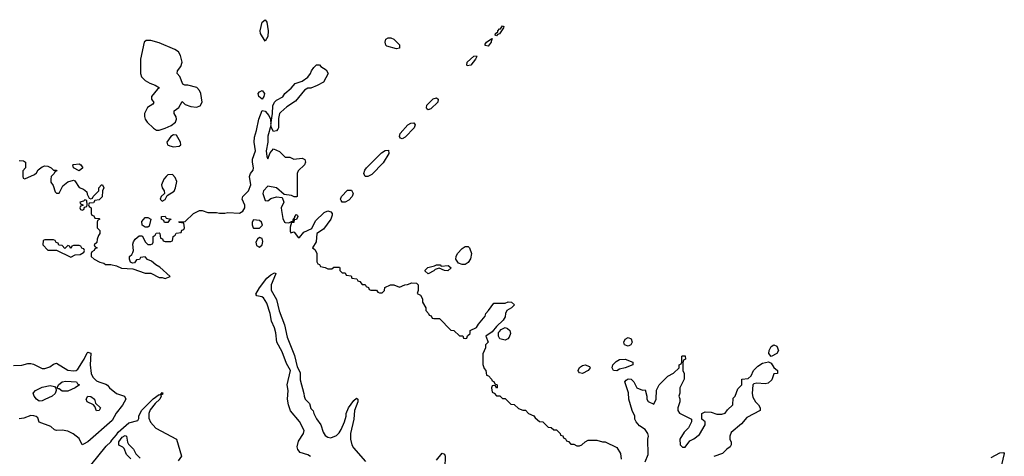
# Model space of a CAD drawing. Header units: inches. Extents: x 2710751 to 2829008, y 857003 to 965602.
# Tile 5 of 256: x 2729553 to 2736442, y 865669 to 868728. Entities that reach past the tile are written whole.
import ezdxf

# ---------------------------------------------------------------- set-up
doc = ezdxf.new("R2010")
doc.units = ezdxf.units.IN
doc.header["$MEASUREMENT"] = 0
doc.layers.add('C7826', color=7, linetype='Continuous')
doc.layers.add('C7836', color=7, linetype='Continuous')

msp = doc.modelspace()

# ---------------------------------------------------------------- linework, layer by layer
at = {"layer": 'C7826', "color": 2}
for points, elevation in [([(2729550, 867742), (2729579.6, 867739.6), (2729594, 867730), (2729594, 867690), (2729574, 867670), (2729574, 867630), (2729578, 867618), (2729590, 867614), (2729656.4, 867643.6), (2729670, 867654), (2729683.1, 867676.9), (2729710, 867698), (2729730, 867704.7), (2729750, 867702), (2729774, 867690), (2729790, 867674), (2729810, 867674), (2729814, 867670), (2729798, 867662), (2729794, 867650), (2729774, 867630), (2729772, 867610), (2729772, 867590), (2729786.4, 867566.4), (2729801, 867521), (2729810, 867512), (2729830, 867512), (2729856, 867564), (2729877.5, 867582.5), (2729890, 867591.3), (2729930, 867604.7), (2729938.8, 867598.8), (2729970, 867552), (2729999.8, 867539.8), (2730000, 867539.6)], 14), ([(2730000, 867457.4), (2729974, 867450), (2729978, 867438), (2729994, 867430), (2729994, 867426), (2729978, 867422), (2729974, 867410), (2729978, 867398), (2729990, 867394), (2730000, 867397.3)], 14), ([(2730000, 867122.7), (2729987.3, 867127.3), (2729982, 867142), (2729970, 867146), (2729930, 867146), (2729918, 867142), (2729910, 867126), (2729902, 867142), (2729890, 867146), (2729870, 867126), (2729850, 867146), (2729827.3, 867147.3), (2729822, 867162), (2729807.3, 867167.3), (2729802, 867182), (2729790, 867186), (2729730, 867186), (2729718, 867182), (2729714, 867150), (2729750, 867114), (2729810, 867114), (2729910, 867064.7), (2729940.4, 867079.6), (2729976.4, 867083.6), (2730000, 867096.9)], 14), ([(2729510, 866306), (2729567.7, 866307.7), (2729610, 866318.8), (2729630, 866318.8), (2729650, 866314.8), (2729710, 866285.5), (2729730, 866285.5), (2729763.7, 866296.3), (2729790, 866316), (2729810, 866322.8), (2729890, 866273), (2729930, 866267.7), (2729949.3, 866270.7), (2729960.2, 866279.8), (2730000, 866341.9)], 10), ([(2730000, 865754.4), (2729990, 865749.3), (2729970, 865794), (2729927.2, 865827.2), (2729890, 865846), (2729850, 865853.2), (2729810, 865849.4), (2729795.5, 865855.5), (2729770, 865879), (2729690, 865909), (2729679, 865939), (2729669, 865949), (2729652.9, 865952.9), (2729630, 865954.5), (2729582.6, 865937.4), (2729550, 865933)], 10)]:
    msp.add_lwpolyline(points, dxfattribs=dict(at, elevation=elevation))
for points, elevation in [([(2729970, 867668), (2729928.9, 867688.9), (2729926, 867710), (2729930, 867714), (2729970, 867718), (2729982, 867710), (2729994, 867690)], 14), ([(2729690, 866056.2), (2729670, 866069.5), (2729653.3, 866090), (2729648.2, 866111.8), (2729662.7, 866130), (2729710, 866154.9), (2729766.4, 866166.4), (2729797.5, 866157.5), (2729807.1, 866147.1), (2729807.7, 866130), (2729800.7, 866110), (2729781, 866090), (2729730, 866067), (2729710, 866057)], 6), ([(2729890, 866125.1), (2729850, 866126.6), (2729830, 866141.2), (2729822, 866142), (2729815.3, 866150), (2729825.2, 866170), (2729849.3, 866190), (2729876.9, 866196.9), (2729950, 866190.3), (2729958, 866178), (2729970.6, 866170), (2729941, 866150)], 6)]:
    msp.add_lwpolyline(points, close=True, dxfattribs=dict(at, elevation=elevation))
at = {"layer": 'C7836', "color": 2}
for points, elevation in [([(2731270, 868577.2), (2731238.9, 868630), (2731235.1, 868650), (2731249.7, 868710.4), (2731270, 868727.7), (2731281.3, 868710), (2731292.6, 868650), (2731289, 868611)], 14), ([(2732890, 868615.3), (2732880.2, 868620.2), (2732882.7, 868630), (2732897.5, 868642.5), (2732898, 868650), (2732910, 868664), (2732916.5, 868663.5), (2732930, 868684.7), (2732939.8, 868679.8), (2732938.8, 868670), (2732910, 868629.5), (2732895.9, 868624.1)], 14), ([(2730470, 868582.7), (2730438, 868582), (2730424.7, 868570), (2730398, 868450), (2730398, 868350), (2730406.4, 868326.4), (2730430, 868302), (2730463.5, 868283.5), (2730502, 868270), (2730531.3, 868250), (2730518, 868242), (2730474.8, 868190), (2730476, 868170), (2730491.6, 868148.4), (2730483.6, 868136.4), (2730447.5, 868112.5), (2730426, 868070), (2730426, 868050), (2730431, 868030), (2730446, 868010), (2730490, 867966.8), (2730510, 867954), (2730530, 867954.9), (2730570, 867967.8), (2730613.1, 867986.9), (2730643.1, 868010), (2730649.8, 868030), (2730647.6, 868047.6), (2730633.6, 868070), (2730633.2, 868090), (2730667.2, 868112.8), (2730690, 868155.5), (2730710, 868133), (2730750, 868120.5), (2730790, 868114.8), (2730815.1, 868124.9), (2730829, 868150), (2730821.2, 868210), (2730811.9, 868231.9), (2730791.5, 868251.5), (2730730, 868269.6), (2730708, 868268), (2730695.3, 868275.3), (2730673.5, 868330), (2730655.1, 868350), (2730658, 868370), (2730680.2, 868399.8), (2730688.7, 868430), (2730677.4, 868477.4), (2730663.1, 868503.1), (2730639.4, 868519.4), (2730530, 868565.1)], 18), ([(2732190, 868524), (2732122.7, 868542.7), (2732115.3, 868550), (2732109.3, 868569.3), (2732115.3, 868590), (2732130, 868601), (2732150, 868600.7), (2732170.4, 868590.4), (2732210.5, 868550.5), (2732210, 868528.7)], 14), ([(2732830, 868542.4), (2732810, 868546.6), (2732810, 868556), (2732818, 868570), (2732856, 868596), (2732862, 868590), (2732853.4, 868586.6), (2732852, 868570)], 14), ([(2732684.7, 868404.7), (2732680.9, 868410), (2732683, 868430), (2732730, 868472.7), (2732750, 868474), (2732752.4, 868470), (2732742, 868450), (2732710, 868409.7)], 14), ([(2731250, 868172), (2731225.1, 868190), (2731220.5, 868210), (2731230, 868221.6), (2731250, 868232.4), (2731267, 868210), (2731262, 868190)], 14), ([(2732410, 868097), (2732402.8, 868102.8), (2732398.4, 868110), (2732402.4, 868130), (2732446.8, 868173.2), (2732470, 868179.3), (2732480.5, 868170), (2732479.5, 868150), (2732430, 868102.4)], 14), ([(2732230, 867892), (2732217.5, 867897.5), (2732209.6, 867910), (2732215.6, 867930), (2732269.8, 867990.2), (2732290, 868003.8), (2732310, 868004), (2732319.3, 867990), (2732312.4, 867970), (2732250, 867905.1)], 14), ([(2730630, 867921.3), (2730610, 867909.6), (2730582.4, 867870), (2730587.3, 867850), (2730603.1, 867843.1), (2730630, 867837.6), (2730670, 867842), (2730681.2, 867850), (2730679.3, 867870), (2730650, 867918.4)], 18), ([(2731969.5, 867629.5), (2731961.3, 867650), (2731967.5, 867672.5), (2731980.5, 867690), (2732085.3, 867794.7), (2732110, 867812.4), (2732134, 867814), (2732136.4, 867790), (2732095.8, 867724.2), (2732016.8, 867643.2), (2731990, 867629.6)], 14), ([(2730623.1, 867643.1), (2730590, 867640.9), (2730577.3, 867630), (2730562.4, 867610), (2730546, 867570), (2730550.5, 867550.5), (2730562.8, 867530), (2730566, 867510), (2730542, 867490), (2730534.8, 867470), (2730550, 867457.3), (2730570, 867467.3), (2730584.7, 867495.3), (2730632.9, 867527.1), (2730644, 867550), (2730653.6, 867593.6), (2730642, 867622)], 18), ([(2731830, 867449.6), (2731809.7, 867449.7), (2731801.7, 867461.7), (2731798.7, 867470), (2731804.2, 867490), (2731846.4, 867533.6), (2731874.4, 867534.4), (2731886.7, 867510), (2731879.5, 867490), (2731856, 867464)], 14), ([(2730430, 867275.3), (2730409.3, 867289.3), (2730407, 867313), (2730430, 867341), (2730450, 867342.8), (2730471.3, 867330), (2730458, 867282), (2730450, 867275.3)], 14), ([(2730590, 867306), (2730567.3, 867307.3), (2730562, 867322), (2730546, 867330), (2730546, 867350), (2730570, 867351.3), (2730578, 867338), (2730614, 867330), (2730598, 867322)], 14), ([(2731190, 867325.2), (2731179.1, 867310), (2731179.1, 867290), (2731186, 867270), (2731190, 867266.8), (2731230, 867268), (2731251.8, 867288.2), (2731244.5, 867310), (2731230, 867320.5)], 14), ([(2731230, 867201.2), (2731216, 867190), (2731204.9, 867170), (2731210, 867146), (2731230, 867134.8), (2731249, 867150), (2731254, 867174), (2731250, 867195.3)], 14), ([(2732650, 867012.7), (2732623.3, 867023.3), (2732604.5, 867050), (2732607, 867070), (2732616.2, 867090), (2732650, 867125.5), (2732670, 867138), (2732690, 867139.1), (2732700.7, 867130), (2732713.4, 867090), (2732707.7, 867052.3), (2732690, 867028), (2732670, 867014)], 14), ([(2732502, 867002), (2732550, 867006), (2732570.8, 866990), (2732549.2, 866969.2), (2732526, 866970), (2732487.3, 866987.3), (2732461, 866979), (2732450, 866968), (2732410, 866948), (2732390, 866966), (2732390, 866974), (2732408, 866992), (2732456.4, 867003.6), (2732468.4, 867011.6), (2732494, 867010)], 14), ([(2732950, 866482.7), (2732912.7, 866492.7), (2732902.7, 866510), (2732903.7, 866536.3), (2732910, 866544.7), (2732921.2, 866558.8), (2732950, 866572), (2732965.4, 866565.4), (2732982, 866550), (2732986, 866530), (2732976.8, 866503.2), (2732967.7, 866492.3)], 14), ([(2733810, 866441.2), (2733784, 866450), (2733779, 866470), (2733790, 866491), (2733810, 866500.7), (2733832.4, 866492.4), (2733839.1, 866470), (2733830, 866449.2)], 14), ([(2734810, 866368), (2734795.3, 866390), (2734797.2, 866410), (2734810, 866438), (2734830, 866451.3), (2734850, 866442), (2734861, 866410), (2734850.6, 866389.4)], 14), ([(2733490, 866249.3), (2733470, 866255.3), (2733463.7, 866263.7), (2733461.2, 866270), (2733470, 866291), (2733490, 866306), (2733510, 866311), (2733538.8, 866298.8), (2733544.7, 866290), (2733531.3, 866270)], 14), ([(2733730, 866268), (2733708, 866270), (2733699, 866290), (2733704, 866310), (2733727.2, 866332.8), (2733750, 866346.8), (2733790, 866350.8), (2733842, 866330), (2733842, 866310), (2733790, 866289), (2733750, 866279)], 14), ([(2730090, 865988.7), (2730079.3, 866019.3), (2730069, 866030), (2730026, 866050), (2730018, 866070), (2730029.6, 866090.4), (2730050, 866087.7), (2730076.3, 866070), (2730082.8, 866042.8), (2730118.8, 866010), (2730110, 865989.2)], 6)]:
    msp.add_lwpolyline(points, close=True, dxfattribs=dict(at, elevation=elevation))
for points, elevation in [([(2730000, 867539.6), (2730022, 867522), (2730024.7, 867504.7), (2730038, 867478), (2730050, 867474), (2730062, 867478), (2730066, 867490), (2730106, 867530), (2730106, 867550), (2730126, 867570), (2730132, 867570), (2730142, 867550), (2730132, 867530), (2730130, 867486), (2730110, 867466), (2730078, 867462), (2730070, 867446), (2730038, 867442), (2730034, 867430), (2730038, 867418), (2730054, 867410), (2730054, 867370), (2730058, 867358), (2730072.7, 867352.7), (2730078, 867338), (2730110, 867334), (2730114, 867330), (2730098, 867322), (2730094, 867310), (2730094, 867270), (2730114, 867250), (2730114, 867230), (2730103.6, 867216.4), (2730094, 867190), (2730092.7, 867167.3), (2730074, 867150), (2730078, 867138), (2730094, 867130), (2730078, 867122), (2730074, 867110), (2730058, 867102), (2730054, 867090), (2730054, 867070), (2730074, 867050), (2730114, 867030), (2730142, 867022), (2730152.7, 867012.7), (2730190, 867012), (2730230, 867004.7), (2730266.4, 866986.4), (2730343.6, 866983.6), (2730430, 866952), (2730471.6, 866951.6), (2730530, 866922), (2730550, 866922), (2730570, 866914), (2730606, 866930), (2730534.6, 866994.6), (2730506, 867010), (2730476.4, 867036.4), (2730447.3, 867047.3), (2730430, 867066), (2730398, 867062), (2730391.6, 867048.4), (2730370, 867046), (2730356, 867024), (2730343.1, 867023.1), (2730328.9, 867028.9), (2730322, 867050), (2730322, 867070), (2730337.2, 867082.8), (2730344, 867096), (2730348.7, 867110), (2730345.6, 867154.4), (2730349.2, 867170.8), (2730362, 867190), (2730390, 867214), (2730410, 867214), (2730434, 867170), (2730450, 867154), (2730470, 867154), (2730482, 867158), (2730486, 867170), (2730486, 867210), (2730502, 867218), (2730507.3, 867232.7), (2730530, 867234), (2730534, 867230), (2730538, 867198), (2730552.7, 867192.7), (2730558, 867178), (2730570, 867174), (2730610, 867174), (2730622, 867178), (2730626, 867210), (2730642, 867218), (2730647.3, 867232.7), (2730682, 867238), (2730687.3, 867252.7), (2730702, 867258), (2730706, 867270), (2730702, 867302), (2730670, 867306), (2730667.3, 867312.7), (2730710, 867314), (2730768, 867370), (2730810, 867392), (2730830, 867392), (2730870, 867378), (2730930, 867378), (2730951.6, 867371.6), (2730988.4, 867371.6), (2731010, 867378), (2731090, 867372), (2731114.6, 867385.4), (2731128.7, 867410), (2731128.4, 867428.4), (2731108.7, 867470), (2731115.3, 867490), (2731154, 867530), (2731169.2, 867570), (2731162, 867630), (2731168.7, 867650), (2731185.6, 867674.4), (2731189.2, 867690), (2731180.9, 867730), (2731182.7, 867750), (2731204, 867810), (2731193.6, 867870), (2731195.3, 867904.7), (2731210, 867952), (2731225.1, 868030), (2731250, 868092), (2731270, 868086), (2731296.3, 868056.3), (2731306.8, 868030), (2731310, 867994), (2731322.7, 868070), (2731325.1, 868125.1), (2731335.1, 868150), (2731350, 868163), (2731393.2, 868186.8), (2731408, 868210), (2731452.3, 868247.7), (2731480.2, 868279.8), (2731530, 868298), (2731570, 868324.7), (2731588.7, 868350), (2731595.3, 868370), (2731610, 868392), (2731630, 868411.3), (2731650, 868411.3), (2731659.6, 868399.6), (2731696.9, 868376.9), (2731711.1, 868351.1), (2731678, 868290), (2731634.4, 868265.6), (2731590, 868248.7), (2731570, 868248), (2731546.4, 868233.6), (2731483.6, 868156.4), (2731422, 868118), (2731379.8, 868080.2), (2731371.3, 868070), (2731363.5, 868036.5), (2731364.7, 867970), (2731359.8, 867960.2), (2731350.9, 867949.1), (2731330, 867944), (2731314, 867970), (2731310, 867986), (2731288.6, 867911.4), (2731288.2, 867870), (2731278, 867810), (2731282.8, 867770), (2731290, 867752), (2731304.7, 867795.3), (2731330, 867822), (2731370, 867804.7), (2731410, 867764.7), (2731443.6, 867763.6), (2731471.6, 867751.6), (2731530, 867757.3), (2731547.5, 867747.5), (2731553, 867730), (2731544.9, 867710), (2731501, 867670), (2731494, 867650), (2731494, 867490), (2731490, 867486), (2731472.7, 867487.3), (2731455.3, 867495.3), (2731403.1, 867503.1), (2731350, 867549.5), (2731290, 867561.2), (2731258.8, 867530), (2731254.8, 867510), (2731270, 867462), (2731290, 867458), (2731310, 867474.8), (2731350, 867487.3), (2731390, 867482), (2731401, 867450), (2731382.8, 867410), (2731384, 867390), (2731394.4, 867334.4), (2731406, 867310), (2731410, 867306), (2731436.4, 867303.6), (2731454, 867314), (2731466, 867314), (2731466, 867326), (2731478, 867342), (2731478, 867350), (2731490, 867362), (2731496, 867356), (2731498, 867350), (2731490, 867328), (2731474, 867326), (2731470, 867308), (2731454, 867306), (2731446, 867274), (2731446, 867246), (2731450, 867234), (2731470, 867242), (2731476.9, 867236.9), (2731502, 867202), (2731510, 867202), (2731540.5, 867239.5), (2731595.9, 867264.1), (2731621.7, 867318.3), (2731683.9, 867376.1), (2731710, 867388.5), (2731730, 867382), (2731739.3, 867370), (2731739.5, 867359.5), (2731730.3, 867330), (2731679.7, 867260.3), (2731631, 867230), (2731627.5, 867172.5), (2731602, 867130), (2731616.9, 867116.9), (2731631.6, 867091.6), (2731632.7, 867032.7), (2731638, 867018), (2731650, 867014), (2731658, 866998), (2731690, 866992), (2731710, 866982), (2731736.4, 866983.6), (2731750, 866994), (2731790, 866994), (2731794, 866990), (2731794, 866970), (2731810, 866954), (2731830, 866954), (2731838, 866938), (2731872.7, 866932.7), (2731878, 866918), (2731912.7, 866912.7), (2731918, 866898), (2731932.7, 866892.7), (2731950, 866874), (2731970, 866874), (2731978, 866858), (2731992.7, 866852.7), (2731998, 866838), (2732010, 866834), (2732050, 866834), (2732058, 866818), (2732070, 866814), (2732090, 866814), (2732106, 866830), (2732107.3, 866852.7), (2732148.4, 866871.6), (2732171.6, 866871.6), (2732210, 866854), (2732248.4, 866871.6), (2732267.3, 866872.7), (2732296.4, 866883.6), (2732330, 866882), (2732342, 866870), (2732342, 866830), (2732334, 866810), (2732358, 866798), (2732371.6, 866771.6), (2732372, 866750), (2732394, 866710), (2732394, 866690), (2732414, 866670), (2732418, 866658), (2732432.7, 866652.7), (2732438, 866638), (2732450, 866634), (2732490, 866634), (2732570, 866554), (2732591.6, 866551.6), (2732630, 866514), (2732652.7, 866512.7), (2732658, 866498), (2732670, 866494), (2732682, 866498), (2732687.3, 866512.7), (2732706, 866530), (2732706, 866550), (2732750, 866572), (2732764, 866596), (2732808.7, 866650), (2732814, 866670), (2732834, 866690), (2732870, 866742), (2732950, 866742), (2732970, 866751.3), (2732994, 866750), (2733014, 866730), (2732994, 866710), (2732962, 866690), (2732952, 866670), (2732950, 866646), (2732936.9, 866623.1), (2732890, 866578), (2732859.3, 866540.7), (2732814, 866510), (2732831.3, 866470), (2732812, 866450), (2732811.6, 866428.4), (2732792.7, 866387.3), (2732792.7, 866312.7), (2732803.6, 866283.6), (2732814, 866270), (2732818, 866238), (2732832.7, 866232.7), (2732854, 866210), (2732858, 866198), (2732870, 866194), (2732878, 866178), (2732894, 866170), (2732894, 866150), (2732890, 866146), (2732882, 866162), (2732870, 866166), (2732858, 866162), (2732854, 866150), (2732858, 866118), (2732872.7, 866112.7), (2732890, 866094), (2732912.7, 866092.7), (2732930, 866074), (2732950, 866074), (2732990, 866034), (2733011.6, 866031.6), (2733043.6, 866003.6), (2733072.7, 865992.7), (2733091.6, 865991.6), (2733114, 865970), (2733150, 865954), (2733159.6, 865939.6), (2733190, 865914), (2733214, 865910), (2733250, 865874), (2733271.6, 865871.6), (2733290, 865854), (2733310, 865854), (2733334, 865830), (2733338, 865818), (2733352.7, 865812.7), (2733358, 865798), (2733372.7, 865792.7), (2733378, 865778), (2733392.7, 865772.7), (2733410, 865754), (2733430, 865754), (2733450, 865742), (2733470, 865742), (2733486, 865750), (2733508.4, 865771.6), (2733530, 865782), (2733590, 865782), (2733630, 865772), (2733650, 865772), (2733730, 865732), (2733756, 865690), (2733762, 865650)], 14), ([(2730000, 867397.3), (2730002, 867398), (2730006, 867414), (2730022, 867418), (2730026, 867430), (2730022, 867462), (2730010, 867466), (2730002, 867458), (2730000, 867457.4)], 14), ([(2730000, 867096.9), (2730002, 867098), (2730006, 867110), (2730002, 867122), (2730000, 867122.7)], 14), ([(2731588.4, 865668.4), (2731570, 865679), (2731516.3, 865696.3), (2731498.3, 865718.3), (2731495.6, 865735.6), (2731504.9, 865775.1), (2731538.4, 865830), (2731542.9, 865850), (2731510, 865912.3), (2731448.4, 865988.4), (2731433.6, 866030), (2731426.6, 866070), (2731432, 866130), (2731425.1, 866170), (2731447, 866270), (2731419.2, 866319.2), (2731390, 866401.2), (2731351.8, 866470), (2731346, 866534), (2731335.6, 866570), (2731315.1, 866615.1), (2731304.5, 866670), (2731281.7, 866741.7), (2731259.5, 866779.5), (2731247, 866787), (2731212.7, 866792.7), (2731205.4, 866805.4), (2731229.8, 866850.1), (2731282.1, 866917.9), (2731310, 866941.7), (2731334.9, 866954.9), (2731344.7, 866950), (2731343.6, 866943.6), (2731312, 866870), (2731312.6, 866832.6), (2731350, 866767.3), (2731368.2, 866688.2), (2731405.2, 866590), (2731423.8, 866503.8), (2731474.7, 866374.7), (2731495.5, 866295.5), (2731515.5, 866255.5), (2731514.4, 866205.6), (2731542, 866110), (2731543.1, 866090), (2731550.6, 866070), (2731579.9, 866039.9), (2731590, 866004.7), (2731607.3, 865987.3), (2731610.8, 865970), (2731630, 865931.3), (2731660.7, 865890), (2731677.5, 865837.5), (2731690, 865816), (2731710, 865802.8), (2731730, 865798), (2731770, 865816), (2731787.2, 865832.8), (2731802.9, 865857.1), (2731824.5, 865910), (2731838, 865950), (2731838, 865970), (2731854, 866010), (2731890, 866061), (2731910, 866076), (2731918, 866070), (2731918.8, 866050), (2731896.3, 865990), (2731890.6, 865930), (2731867.7, 865830), (2731868.2, 865790), (2731877.1, 865750), (2731888.5, 865730), (2731972.7, 865632.7)], 10), ([(2730000, 866341.9), (2730005.2, 866350), (2730025.6, 866394.4), (2730030, 866398), (2730050, 866391.3), (2730047.3, 866310), (2730054, 866250), (2730064.7, 866224.7), (2730090, 866199.1), (2730106, 866190), (2730155.9, 866175.9), (2730168.1, 866168.1), (2730180.7, 866150), (2730230, 866108.4), (2730287.3, 866090), (2730295.3, 866070), (2730273.2, 866026.8), (2730227.7, 865972.3), (2730200.3, 865919.7), (2730030.3, 865769.7), (2730000, 865754.4)], 10), ([(2733928.7, 865630), (2733950, 865682), (2733949, 865790), (2733952.7, 865810), (2733948.7, 865830), (2733930, 865858), (2733890, 865884), (2733865.2, 865910), (2733857.2, 865930), (2733857.2, 865950), (2733839, 865990), (2733815.3, 866070), (2733813.6, 866113.6), (2733786, 866190), (2733796.4, 866203.6), (2733810, 866212), (2733830.7, 866210.7), (2733851, 866191), (2733872, 866150), (2733910, 866132), (2733930, 866134), (2733942, 866090), (2733942, 866070), (2733950, 866054), (2733990, 866034), (2734006, 866070), (2734008.4, 866131.6), (2734028, 866170), (2734088.9, 866231.1), (2734128.4, 866251.6), (2734166, 866290), (2734166, 866310), (2734182, 866318), (2734186, 866330), (2734186, 866370), (2734190, 866374), (2734210, 866374), (2734212, 866350), (2734198, 866342), (2734192.7, 866327.3), (2734192, 866270), (2734202, 866250), (2734202, 866210), (2734172, 866150), (2734171.6, 866111.6), (2734164.7, 866090), (2734171.1, 866071.1), (2734171.3, 866050), (2734158, 866010), (2734158, 865990), (2734170, 865972), (2734254, 865930), (2734254, 865910), (2734232, 865870), (2734202, 865838), (2734172, 865790), (2734174, 865750), (2734190, 865734), (2734210, 865734), (2734241.2, 865778.8), (2734270, 865791.3), (2734310, 865822), (2734348, 865890), (2734348, 865910), (2734326, 865930), (2734326, 865970), (2734350, 865982), (2734390, 865978), (2734430, 865964.7), (2734465.4, 865965.4), (2734490, 865972), (2734505.6, 865994.4), (2734542, 866030), (2734544, 866076), (2734558, 866090), (2734578, 866142), (2734606, 866170), (2734606, 866210), (2734650, 866214), (2734670, 866234), (2734688, 866270), (2734718, 866302), (2734750, 866322.8), (2734791.6, 866331.6), (2734810, 866322), (2734830, 866292), (2734854, 866270), (2734854, 866250), (2734830, 866246), (2734815.3, 866204.7), (2734790, 866182), (2734770, 866177.2), (2734710, 866182), (2734690, 866178), (2734682, 866170), (2734678, 866110), (2734683.6, 866083.6), (2734702, 866050), (2734722, 866030), (2734734, 866010), (2734734, 865990), (2734639.6, 865940.4), (2734603.6, 865896.4), (2734530, 865835.3), (2734521, 865810), (2734521, 865790), (2734531.6, 865768.4), (2734532, 865750), (2734524.7, 865735.3), (2734499.8, 865720.2), (2734470, 865688.7), (2734410, 865669.2)], 14), ([(2730051.7, 865608.3), (2730158.9, 865741.1), (2730191.5, 865770), (2730196.9, 865783.1), (2730230, 865819.1), (2730241.4, 865838.6), (2730315.6, 865904.4), (2730380.4, 865919.6), (2730386, 865934), (2730386.3, 865953.7), (2730408.5, 865991.6), (2730487.4, 866072.6), (2730530, 866102.8), (2730539, 866101), (2730550, 866116), (2730554.8, 866110), (2730550, 866102), (2730541, 866099), (2730542.8, 866090), (2730532.7, 866070), (2730500.5, 866039.5), (2730466, 865994), (2730456.5, 865970), (2730456.1, 865936.1), (2730468, 865908), (2730506.7, 865866.7), (2730650.8, 865790), (2730684.7, 865670), (2730662.8, 865637.2)], 10), ([(2730331.2, 865651.2), (2730301, 865681), (2730284.8, 865724.8), (2730274.5, 865734.5), (2730247, 865747), (2730246, 865770), (2730270, 865803.1), (2730290, 865815.8), (2730300.7, 865810), (2730308, 865768), (2730315.2, 865755.2), (2730350, 865718.8), (2730366, 865686), (2730397, 865657)], 6), ([(2732470, 865642.8), (2732510, 865691.3), (2732524.7, 865684.7), (2732530.6, 865670.6), (2732526.8, 865590)], 10), ([(2736350, 865660.5), (2736410, 865694.8), (2736436, 865696), (2736442, 865690), (2736422, 865610)], 14)]:
    msp.add_lwpolyline(points, dxfattribs=dict(at, elevation=elevation))

doc.saveas('drawing.dxf')
